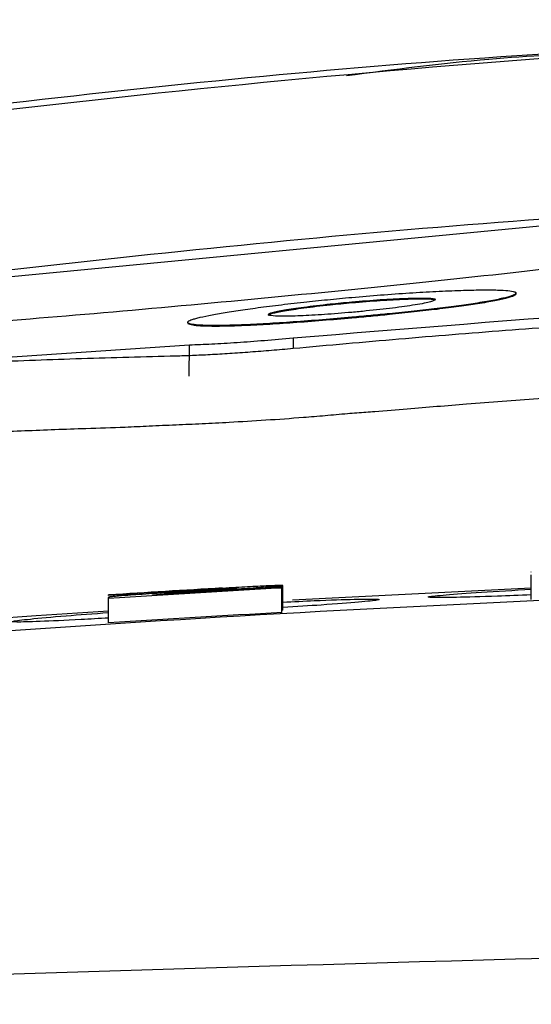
# Model space of a CAD drawing. Header units: millimetres. Extents: x -0.57 to 0.95, y -0.4 to 0.71.
# Tile 20 of 256: x 0.14367 to 0.14995, y -0.16237 to -0.15027. Entities that reach past the tile are written whole.
import ezdxf

# ---------------------------------------------------------------- set-up
doc = ezdxf.new("R2010")
doc.units = ezdxf.units.MM
doc.layers.add('FORMAT', color=7, linetype='Continuous')

msp = doc.modelspace()

# ---------------------------------------------------------------- linework, layer by layer
at = {"layer": 'FORMAT', "color": 7, "linetype": 'Continuous', "lineweight": 25}
for p, q in [((0.140288, -0.153733), (0.152121, -0.152603)), ((0.149765, -0.153634), (0.149765, -0.153624)), ((0.147749, -0.153743), (0.147749, -0.153733)), ((0.147749, -0.153933), (0.147749, -0.153923)), ((0.145734, -0.153993), (0.145734, -0.153983)), ((0.147027, -0.15418), (0.147027, -0.154308)), ((0.145754, -0.154265), (0.135305, -0.154977)), ((0.14575, -0.154648), (0.145754, -0.154265)), ((0.149954, -0.157058), (0.149954, -0.157051)), ((0.149954, -0.157094), (0.149954, -0.157087)), ((0.149954, -0.157387), (0.149954, -0.157087)), ((0.149954, -0.157394), (0.149954, -0.157094)), ((0.14476, -0.157344), (0.14476, -0.157336)), ((0.145062, -0.157336), (0.145029, -0.157339)), ((0.145097, -0.157334), (0.145062, -0.157336)), ((0.145135, -0.157331), (0.145097, -0.157334)), ((0.145175, -0.157329), (0.145135, -0.157331)), ((0.145217, -0.157326), (0.145175, -0.157329)), ((0.145261, -0.157323), (0.145217, -0.157326)), ((0.145308, -0.15732), (0.145261, -0.157323)), ((0.1453, -0.157335), (0.1453, -0.157335)), ((0.1453, -0.157335), (0.1453, -0.157338)), ((0.1453, -0.157338), (0.1453, -0.157335)), ((0.145357, -0.157317), (0.145308, -0.15732)), ((0.145408, -0.157313), (0.145357, -0.157317)), ((0.145461, -0.15731), (0.145408, -0.157313)), ((0.145458, -0.157319), (0.145442, -0.15732)), ((0.145474, -0.157317), (0.145458, -0.157319)), ((0.145458, -0.157328), (0.145458, -0.157319)), ((0.145517, -0.157307), (0.145461, -0.15731)), ((0.145491, -0.157316), (0.145474, -0.157317)), ((0.145474, -0.157327), (0.145474, -0.157317)), ((0.145509, -0.157315), (0.145491, -0.157316)), ((0.145491, -0.157326), (0.145491, -0.157316)), ((0.145528, -0.157314), (0.145509, -0.157315)), ((0.145509, -0.157325), (0.145509, -0.157315)), ((0.145575, -0.157303), (0.145517, -0.157307)), ((0.145548, -0.157313), (0.145528, -0.157314)), ((0.145528, -0.157324), (0.145528, -0.157314)), ((0.145568, -0.157311), (0.145548, -0.157313)), ((0.145548, -0.157323), (0.145548, -0.157313)), ((0.14559, -0.15731), (0.145568, -0.157311)), ((0.145568, -0.157322), (0.145568, -0.157311)), ((0.145635, -0.157299), (0.145575, -0.157303)), ((0.145612, -0.157308), (0.14559, -0.15731)), ((0.14559, -0.15732), (0.14559, -0.15731)), ((0.145635, -0.157307), (0.145612, -0.157308)), ((0.145612, -0.157319), (0.145612, -0.157308)), ((0.146052, -0.157274), (0.145635, -0.157299)), ((0.145659, -0.157306), (0.145635, -0.157307)), ((0.145635, -0.157318), (0.145635, -0.157307)), ((0.145684, -0.157304), (0.145659, -0.157306)), ((0.145659, -0.157316), (0.145659, -0.157306)), ((0.145709, -0.157302), (0.145684, -0.157304)), ((0.145684, -0.157315), (0.145684, -0.157304)), ((0.145709, -0.157313), (0.145709, -0.157302)), ((0.145957, -0.15727), (0.145928, -0.157272)), ((0.145984, -0.157268), (0.145957, -0.15727)), ((0.14601, -0.157267), (0.145984, -0.157268)), ((0.146036, -0.157265), (0.14601, -0.157267)), ((0.14606, -0.157264), (0.146036, -0.157265)), ((0.146052, -0.157274), (0.146067, -0.157274)), ((0.146083, -0.157263), (0.14606, -0.157264)), ((0.14606, -0.157274), (0.14606, -0.157264)), ((0.146067, -0.157274), (0.146082, -0.157273)), ((0.146082, -0.157273), (0.146096, -0.157272)), ((0.146105, -0.157261), (0.146083, -0.157263)), ((0.146083, -0.157273), (0.146083, -0.157263)), ((0.146096, -0.157272), (0.146111, -0.157271)), ((0.146126, -0.15726), (0.146105, -0.157261)), ((0.146105, -0.157271), (0.146105, -0.157261)), ((0.146111, -0.157271), (0.146124, -0.15727)), ((0.146124, -0.15727), (0.146138, -0.157269)), ((0.146146, -0.157259), (0.146126, -0.15726)), ((0.146126, -0.15727), (0.146126, -0.15726)), ((0.146138, -0.157269), (0.146151, -0.157268)), ((0.146165, -0.157258), (0.146146, -0.157259)), ((0.146146, -0.157269), (0.146146, -0.157259)), ((0.146151, -0.157268), (0.146164, -0.157267)), ((0.146157, -0.157251), (0.146201, -0.157248)), ((0.146164, -0.157267), (0.146177, -0.157267)), ((0.146183, -0.157257), (0.146165, -0.157258)), ((0.146165, -0.157267), (0.146165, -0.157258)), ((0.146219, -0.157272), (0.146171, -0.157275)), ((0.146171, -0.157286), (0.146171, -0.157275)), ((0.146177, -0.157267), (0.146189, -0.157266)), ((0.1462, -0.157256), (0.146183, -0.157257)), ((0.146183, -0.157266), (0.146183, -0.157257)), ((0.146189, -0.157266), (0.146201, -0.157265)), ((0.146215, -0.157255), (0.1462, -0.157256)), ((0.1462, -0.157265), (0.1462, -0.157256)), ((0.146201, -0.157248), (0.146243, -0.157246)), ((0.146201, -0.157265), (0.146213, -0.157264)), ((0.146213, -0.157264), (0.146224, -0.157263)), ((0.14623, -0.157255), (0.146215, -0.157255)), ((0.146215, -0.157264), (0.146215, -0.157255)), ((0.146264, -0.157269), (0.146219, -0.157272)), ((0.146219, -0.157283), (0.146219, -0.157272)), ((0.146224, -0.157263), (0.146235, -0.157263)), ((0.146244, -0.157254), (0.14623, -0.157255)), ((0.14623, -0.157263), (0.14623, -0.157255)), ((0.146235, -0.157263), (0.146246, -0.157262)), ((0.146243, -0.157246), (0.146284, -0.157243)), ((0.146256, -0.157254), (0.146244, -0.157254)), ((0.146244, -0.157262), (0.146244, -0.157254)), ((0.146246, -0.157262), (0.146256, -0.157261)), ((0.146256, -0.157261), (0.146266, -0.15726)), ((0.146308, -0.157267), (0.146264, -0.157269)), ((0.146264, -0.15728), (0.146264, -0.157269)), ((0.146266, -0.15726), (0.146275, -0.15726)), ((0.146275, -0.15726), (0.146283, -0.157259)), ((0.146283, -0.157259), (0.146292, -0.157258)), ((0.146284, -0.157243), (0.146323, -0.157241)), ((0.146292, -0.157258), (0.146299, -0.157258)), ((0.146299, -0.157258), (0.146305, -0.157257)), ((0.146305, -0.157257), (0.146311, -0.157257)), ((0.146351, -0.157264), (0.146308, -0.157267)), ((0.146308, -0.157278), (0.146308, -0.157267)), ((0.146311, -0.157257), (0.146317, -0.157256)), ((0.146317, -0.157256), (0.146321, -0.157256)), ((0.146321, -0.157256), (0.146326, -0.157255)), ((0.146323, -0.157241), (0.146361, -0.157239)), ((0.146326, -0.157255), (0.146329, -0.157255)), ((0.146329, -0.157255), (0.146332, -0.157254)), ((0.146332, -0.157254), (0.146334, -0.157254)), ((0.146334, -0.157254), (0.146336, -0.157253)), ((0.146336, -0.157253), (0.146337, -0.157253)), ((0.146337, -0.157253), (0.146337, -0.157253)), ((0.146337, -0.157253), (0.146337, -0.157253)), ((0.146337, -0.157253), (0.146337, -0.157253)), ((0.146392, -0.157262), (0.146351, -0.157264)), ((0.146351, -0.157275), (0.146351, -0.157264)), ((0.146361, -0.157239), (0.146398, -0.157237)), ((0.146431, -0.157259), (0.146392, -0.157262)), ((0.146392, -0.157273), (0.146392, -0.157262)), ((0.146398, -0.157237), (0.146434, -0.157235)), ((0.146469, -0.157257), (0.146431, -0.157259)), ((0.146431, -0.15727), (0.146431, -0.157259)), ((0.146434, -0.157235), (0.146469, -0.157233)), ((0.146469, -0.157233), (0.146502, -0.157232)), ((0.146505, -0.157255), (0.146469, -0.157257)), ((0.146469, -0.157268), (0.146469, -0.157257)), ((0.146502, -0.157232), (0.146533, -0.15723)), ((0.146539, -0.157252), (0.146505, -0.157255)), ((0.146505, -0.157266), (0.146505, -0.157255)), ((0.146533, -0.15723), (0.146564, -0.157228)), ((0.146572, -0.15725), (0.146539, -0.157252)), ((0.146539, -0.157264), (0.146539, -0.157252)), ((0.146564, -0.157228), (0.146593, -0.157227)), ((0.146603, -0.157248), (0.146572, -0.15725)), ((0.146572, -0.157262), (0.146572, -0.15725)), ((0.146593, -0.157227), (0.146621, -0.157226)), ((0.146633, -0.157246), (0.146603, -0.157248)), ((0.146603, -0.15726), (0.146603, -0.157248)), ((0.146621, -0.157226), (0.146648, -0.157224)), ((0.146661, -0.157244), (0.146633, -0.157246)), ((0.146633, -0.157259), (0.146633, -0.157246)), ((0.146648, -0.157224), (0.146673, -0.157223)), ((0.146688, -0.157242), (0.146661, -0.157244)), ((0.146661, -0.157257), (0.146661, -0.157244)), ((0.146673, -0.157223), (0.146697, -0.157222)), ((0.146713, -0.15724), (0.146688, -0.157242)), ((0.146688, -0.157256), (0.146688, -0.157242)), ((0.146697, -0.157222), (0.146722, -0.157221)), ((0.146736, -0.157239), (0.146713, -0.15724)), ((0.146713, -0.157254), (0.146713, -0.15724)), ((0.146722, -0.157221), (0.146745, -0.15722)), ((0.146756, -0.157237), (0.146736, -0.157239)), ((0.146736, -0.157253), (0.146736, -0.157239)), ((0.146745, -0.15722), (0.146767, -0.157219)), ((0.146775, -0.157236), (0.146756, -0.157237)), ((0.146756, -0.157252), (0.146756, -0.157237)), ((0.146767, -0.157219), (0.146787, -0.157219)), ((0.146792, -0.157234), (0.146775, -0.157236)), ((0.146775, -0.157251), (0.146775, -0.157236)), ((0.146787, -0.157219), (0.146805, -0.157218)), ((0.146808, -0.157233), (0.146792, -0.157234)), ((0.146792, -0.15725), (0.146792, -0.157234)), ((0.146805, -0.157218), (0.146822, -0.157218)), ((0.146823, -0.157231), (0.146808, -0.157233)), ((0.146808, -0.157249), (0.146808, -0.157233)), ((0.146822, -0.157218), (0.146837, -0.157217)), ((0.146837, -0.15723), (0.146823, -0.157231)), ((0.146823, -0.157248), (0.146823, -0.157231)), ((0.146837, -0.157217), (0.146851, -0.157217)), ((0.146849, -0.157229), (0.146837, -0.15723)), ((0.146837, -0.157247), (0.146837, -0.15723)), ((0.14686, -0.157228), (0.146849, -0.157229)), ((0.146849, -0.157246), (0.146849, -0.157229)), ((0.146851, -0.157217), (0.146862, -0.157217)), ((0.14687, -0.157227), (0.14686, -0.157228)), ((0.14686, -0.157246), (0.14686, -0.157228)), ((0.146862, -0.157217), (0.146873, -0.157217)), ((0.146878, -0.157225), (0.14687, -0.157227)), ((0.14687, -0.157245), (0.14687, -0.157227)), ((0.146873, -0.157217), (0.146882, -0.157217)), ((0.146885, -0.157224), (0.146878, -0.157225)), ((0.146878, -0.157245), (0.146878, -0.157225)), ((0.146882, -0.157217), (0.146889, -0.157218)), ((0.146891, -0.157223), (0.146885, -0.157224)), ((0.146885, -0.157244), (0.146885, -0.157224)), ((0.146889, -0.157218), (0.146894, -0.157218)), ((0.146896, -0.157222), (0.146891, -0.157223)), ((0.146891, -0.157524), (0.146891, -0.157223)), ((0.146891, -0.157244), (0.146891, -0.157251)), ((0.146891, -0.157552), (0.146891, -0.157251)), ((0.146894, -0.157218), (0.146898, -0.157219)), ((0.146899, -0.157222), (0.146896, -0.157222)), ((0.146896, -0.157523), (0.146896, -0.157222)), ((0.146898, -0.157219), (0.146901, -0.157219)), ((0.146901, -0.157221), (0.146899, -0.157222)), ((0.146899, -0.157522), (0.146899, -0.157222)), ((0.146901, -0.157219), (0.146902, -0.15722)), ((0.146902, -0.15722), (0.146901, -0.157221)), ((0.146901, -0.157521), (0.146901, -0.157221)), ((0.146902, -0.15752), (0.146902, -0.15722)), ((0.149954, -0.157251), (0.14702, -0.157401)), ((0.144761, -0.157365), (0.14476, -0.157366)), ((0.14476, -0.157366), (0.14476, -0.157379)), ((0.14476, -0.157667), (0.14476, -0.157366)), ((0.14476, -0.15768), (0.14476, -0.157379)), ((0.144763, -0.157365), (0.144761, -0.157365)), ((0.144767, -0.157364), (0.144763, -0.157365)), ((0.144772, -0.157363), (0.144767, -0.157364)), ((0.144778, -0.157361), (0.144772, -0.157363)), ((0.144786, -0.15736), (0.144778, -0.157361)), ((0.144795, -0.157359), (0.144786, -0.15736)), ((0.144806, -0.157358), (0.144795, -0.157359)), ((0.144818, -0.157356), (0.144806, -0.157358)), ((0.144832, -0.157355), (0.144818, -0.157356)), ((0.144847, -0.157354), (0.144832, -0.157355)), ((0.144863, -0.157352), (0.144847, -0.157354)), ((0.144881, -0.15735), (0.144863, -0.157352)), ((0.144901, -0.157349), (0.144881, -0.15735)), ((0.144921, -0.157347), (0.144901, -0.157349)), ((0.144944, -0.157345), (0.144921, -0.157347)), ((0.14497, -0.157343), (0.144944, -0.157345)), ((0.144998, -0.157341), (0.14497, -0.157343)), ((0.145029, -0.157339), (0.144998, -0.157341)), ((0.149954, -0.157394), (0.149954, -0.157387)), ((0.146896, -0.157523), (0.146891, -0.157524)), ((0.146891, -0.157524), (0.146891, -0.157524)), ((0.146899, -0.157522), (0.146896, -0.157523)), ((0.146901, -0.157521), (0.146899, -0.157522)), ((0.146902, -0.15752), (0.146901, -0.157521)), ((0.14476, -0.15768), (0.14476, -0.157667))]:
    msp.add_line(p, q, dxfattribs=at)
at = {"layer": 'FORMAT', "color": 7, "linetype": 'Continuous', "lineweight": 25, "flags": 128}
msp.add_lwpolyline([(0.14476, -0.157536), (0.143873, -0.157594), (0.141022, -0.157798)], dxfattribs=at)
at = {"layer": 'FORMAT', "color": 7, "linetype": 'Continuous', "lineweight": 25}
for centre, radius, start, end in [((0.163821, -0.457119), 0.3003452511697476, 93.231269, 93.638487), ((0.163821, -0.457076), 0.3003452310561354, 93.371487, 93.638487), ((0.163821, -0.457083), 0.3003452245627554, 93.415306, 93.638487), ((0.163821, -0.457112), 0.3003452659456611, 93.231269, 93.535309), ((0.163821, -0.457101), 0.3003452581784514, 93.368792, 93.457102), ((0.163821, -0.457119), 0.300045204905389, 93.234504, 93.64213)]:
    msp.add_arc(centre, radius, start, end, dxfattribs=at)
for points, knots in [([(0.1632693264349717, -0.1502651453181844), (0.1606769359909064, -0.1503000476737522), (0.1553084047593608, -0.1503723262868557), (0.147175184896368, -0.150913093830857), (0.1416622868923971, -0.1515856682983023), (0.1389054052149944, -0.1519220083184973)], [0, 0, 0, 0, 0.3182587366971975, 0.6590758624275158, 1, 1, 1, 1]), ([(0.1389007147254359, -0.1518592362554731), (0.143037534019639, -0.151335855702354), (0.1482605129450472, -0.1506750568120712), (0.1535182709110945, -0.1505386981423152), (0.1546116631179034, -0.150510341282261)], [0, 0, 0, 0, 0.7920421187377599, 1, 1, 1, 1]), ([(0.1523892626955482, -0.150642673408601), (0.1514020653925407, -0.1506557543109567), (0.1498255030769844, -0.1506766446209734), (0.1482658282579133, -0.1508798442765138), (0.1476827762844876, -0.1509558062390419)], [0, 0, 0, 0, 0.6261708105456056, 1, 1, 1, 1]), ([(0.1582779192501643, -0.1523997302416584), (0.156110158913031, -0.1524453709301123), (0.1499626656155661, -0.1525748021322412), (0.1438537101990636, -0.15329858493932), (0.1398989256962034, -0.1537671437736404)], [0, 0, 0, 0, 0.3526250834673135, 1, 1, 1, 1]), ([(0.1522330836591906, -0.1530359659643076), (0.1521187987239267, -0.1530580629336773), (0.1517794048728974, -0.1531236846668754), (0.1507544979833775, -0.1532617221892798), (0.1490902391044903, -0.1534492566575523), (0.1471422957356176, -0.1536463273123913), (0.1451445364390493, -0.1538328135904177), (0.1433134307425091, -0.153987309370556), (0.14185053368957, -0.154087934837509), (0.1412108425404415, -0.1541079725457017), (0.1410034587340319, -0.1541033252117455), (0.1409946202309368, -0.1541031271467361)], [0, 0, 0, 0, 0.067718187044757, 0.2011038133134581, 0.3341205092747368, 0.4663591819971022, 0.5980135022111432, 0.7295404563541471, 0.861453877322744, 0.9940952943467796, 1, 1, 1, 1]), ([(0.1638204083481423, -0.1533929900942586), (0.1610219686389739, -0.1534268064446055), (0.1554151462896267, -0.1534945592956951), (0.1498265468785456, -0.1539513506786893), (0.1470272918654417, -0.1541801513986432)], [0, 0, 0, 0, 0.4991133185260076, 1, 1, 1, 1]), ([(0.1477491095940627, -0.153678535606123), (0.1478676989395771, -0.1536683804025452), (0.1481082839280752, -0.1536477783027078), (0.1484579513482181, -0.1536231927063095), (0.1487912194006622, -0.1536038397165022), (0.1490883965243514, -0.1535912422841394), (0.1493454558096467, -0.1535854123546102), (0.1495407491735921, -0.1535866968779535), (0.1496771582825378, -0.1535944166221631), (0.1497386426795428, -0.1536050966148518), (0.1497618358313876, -0.1536156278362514), (0.1497638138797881, -0.1536212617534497), (0.149764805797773, -0.1536240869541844)], [0, 0, 0, 0, 0.1165859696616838, 0.2365206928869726, 0.3531158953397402, 0.4732836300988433, 0.5860841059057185, 0.7028992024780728, 0.8044206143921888, 0.9093374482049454, 0.9545360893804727, 1, 1, 1, 1]), ([(0.1457335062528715, -0.1539833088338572), (0.1457346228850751, -0.1539801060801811), (0.1457368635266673, -0.1539736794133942), (0.1457555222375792, -0.1539625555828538), (0.145786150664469, -0.153950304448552), (0.1458296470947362, -0.1539370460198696), (0.1459035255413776, -0.1539182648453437), (0.1460009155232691, -0.1538978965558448), (0.1461190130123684, -0.1538764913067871), (0.1462499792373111, -0.1538545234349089), (0.1463984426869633, -0.153831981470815), (0.1465644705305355, -0.1538088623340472), (0.1467003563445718, -0.1537909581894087), (0.1468464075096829, -0.1537727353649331), (0.1469993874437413, -0.1537546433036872), (0.1471519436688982, -0.1537375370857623), (0.1473505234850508, -0.1537163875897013), (0.1475485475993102, -0.1536966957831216), (0.1476986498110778, -0.1536831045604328), (0.1477491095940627, -0.153678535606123)], [0, 0, 0, 0, 0.0481466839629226, 0.0966114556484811, 0.1461168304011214, 0.1959963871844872, 0.244147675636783, 0.3421037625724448, 0.3920022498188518, 0.4404632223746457, 0.5387927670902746, 0.5887249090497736, 0.6418430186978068, 0.6952847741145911, 0.7497149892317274, 0.8044753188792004, 0.8527864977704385, 0.9505113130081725, 0.9999999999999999, 0.9999999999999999, 0.9999999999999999, 0.9999999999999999]), ([(0.149764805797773, -0.1536240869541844), (0.1497635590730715, -0.153627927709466), (0.1497610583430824, -0.1536356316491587), (0.1497399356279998, -0.1536486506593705), (0.1497047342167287, -0.153662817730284), (0.1496538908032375, -0.1536780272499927), (0.1495879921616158, -0.1536940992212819), (0.1495067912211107, -0.1537110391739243), (0.1494089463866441, -0.1537289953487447), (0.1493004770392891, -0.1537468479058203), (0.1491482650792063, -0.1537698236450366), (0.1489811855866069, -0.1537925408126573), (0.1487997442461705, -0.153815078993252), (0.1486120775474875, -0.1538371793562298), (0.1484150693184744, -0.1538587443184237), (0.1482246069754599, -0.1538782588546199), (0.1480583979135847, -0.153894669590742), (0.1479042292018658, -0.1539092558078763), (0.1477880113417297, -0.1539197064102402), (0.1477491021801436, -0.1539232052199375)], [0, 0, 0, 0, 0.0558751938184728, 0.1120766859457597, 0.1693982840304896, 0.2271520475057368, 0.2830449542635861, 0.3394064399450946, 0.3973328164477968, 0.4558338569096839, 0.5054058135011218, 0.6063419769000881, 0.6578230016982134, 0.7062564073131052, 0.8045675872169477, 0.8545046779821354, 0.8906490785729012, 0.9633898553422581, 0.9999999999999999, 0.9999999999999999, 0.9999999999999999, 0.9999999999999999]), ([(0.1497648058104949, -0.1536341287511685), (0.1497635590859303, -0.1536379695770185), (0.1497610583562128, -0.1536456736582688), (0.1497399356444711, -0.1536586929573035), (0.1497047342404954, -0.1536728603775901), (0.1496538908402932, -0.1536880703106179), (0.1495879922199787, -0.1537041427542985), (0.1495067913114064, -0.1537210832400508), (0.1494089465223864, -0.1537390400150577), (0.1493004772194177, -0.1537568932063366), (0.1491482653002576, -0.1537798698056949), (0.1489811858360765, -0.1538025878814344), (0.1487997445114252, -0.1538251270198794), (0.1486120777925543, -0.1538472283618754), (0.1484150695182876, -0.1538687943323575), (0.1482246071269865, -0.1538883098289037), (0.1480583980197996, -0.1539047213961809), (0.1479042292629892, -0.1539193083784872), (0.1477880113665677, -0.1539297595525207), (0.1477491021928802, -0.153933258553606)], [0, 0, 0, 0, 0.0558751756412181, 0.1120766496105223, 0.1693982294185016, 0.2271519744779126, 0.2830448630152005, 0.339406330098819, 0.3973326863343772, 0.4558337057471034, 0.5054056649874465, 0.6063418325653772, 0.6578228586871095, 0.7062562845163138, 0.8045675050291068, 0.8545046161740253, 0.8906490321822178, 0.9633898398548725, 1, 1, 1, 1]), ([(0.1487789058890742, -0.1537039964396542), (0.1487671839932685, -0.1537132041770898), (0.148743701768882, -0.1537316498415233), (0.148547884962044, -0.1537699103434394), (0.1482645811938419, -0.1538095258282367), (0.1479818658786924, -0.1538409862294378), (0.1478081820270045, -0.1538569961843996), (0.1477491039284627, -0.1538624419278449)], [0, 0, 0, 0, 0.234122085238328, 0.4690117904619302, 0.686363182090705, 0.8933172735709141, 1, 1, 1, 1]), ([(0.147749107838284, -0.1537334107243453), (0.1478670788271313, -0.1537236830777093), (0.148102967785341, -0.1537042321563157), (0.1484188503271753, -0.1536881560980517), (0.1486580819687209, -0.153684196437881), (0.1487678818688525, -0.1536917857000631), (0.1487764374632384, -0.153701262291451), (0.1487789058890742, -0.1537039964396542)], [0, 0, 0, 0, 0.2277175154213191, 0.4553326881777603, 0.6857321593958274, 0.9093287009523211, 1, 1, 1, 1]), ([(0.1477491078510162, -0.1537434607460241), (0.1478670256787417, -0.1537337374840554), (0.1481028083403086, -0.1537142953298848), (0.1484194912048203, -0.1536981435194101), (0.1486556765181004, -0.1536944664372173), (0.148759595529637, -0.1537003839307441), (0.1487690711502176, -0.153707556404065), (0.1487699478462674, -0.1537082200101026)], [0, 0, 0, 0, 0.244299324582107, 0.4884888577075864, 0.7356653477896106, 0.9755434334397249, 1, 1, 1, 1]), ([(0.1467197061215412, -0.1538874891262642), (0.1467308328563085, -0.1538800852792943), (0.1467530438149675, -0.1538653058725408), (0.146916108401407, -0.1538330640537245), (0.1471578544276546, -0.1537968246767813), (0.1474513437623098, -0.1537614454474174), (0.1476596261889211, -0.153741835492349), (0.147749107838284, -0.1537334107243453)], [0, 0, 0, 0, 0.1946600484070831, 0.3885763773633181, 0.5980160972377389, 0.8273009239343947, 1, 1, 1, 1]), ([(0.1467197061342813, -0.153897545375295), (0.1467308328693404, -0.1538901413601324), (0.1467530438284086, -0.1538753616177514), (0.1469161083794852, -0.1538431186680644), (0.1471578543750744, -0.1538068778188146), (0.1474513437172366, -0.1537714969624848), (0.1476596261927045, -0.1537518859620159), (0.1477491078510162, -0.1537434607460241)], [0, 0, 0, 0, 0.1946599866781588, 0.3885762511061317, 0.5980159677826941, 0.827300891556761, 1, 1, 1, 1]), ([(0.1536133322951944, -0.1538207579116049), (0.153168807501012, -0.1538465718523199), (0.1522822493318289, -0.1538980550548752), (0.1509568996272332, -0.1539872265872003), (0.1496396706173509, -0.154084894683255), (0.1483305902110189, -0.1541909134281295), (0.1474610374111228, -0.1542692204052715), (0.1470275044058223, -0.1543082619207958)], [0, 0, 0, 0, 0.2022676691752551, 0.4034016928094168, 0.6034018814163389, 0.8022680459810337, 1, 1, 1, 1]), ([(0.1477491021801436, -0.1539232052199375), (0.1476288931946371, -0.1539336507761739), (0.1473852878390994, -0.1539548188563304), (0.1470297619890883, -0.1539816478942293), (0.146690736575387, -0.1540035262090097), (0.1464010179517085, -0.1540177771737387), (0.1461629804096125, -0.1540247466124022), (0.1459845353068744, -0.1540250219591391), (0.1458532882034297, -0.1540193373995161), (0.1457780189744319, -0.1540093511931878), (0.1457396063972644, -0.1539970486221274), (0.1457355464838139, -0.1539879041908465), (0.1457335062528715, -0.1539833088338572)], [0, 0, 0, 0, 0.1133132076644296, 0.2296309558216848, 0.3430929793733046, 0.4608268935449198, 0.5604510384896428, 0.6632276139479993, 0.7591126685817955, 0.8574070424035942, 0.928342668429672, 0.9999999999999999, 0.9999999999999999, 0.9999999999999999, 0.9999999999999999]), ([(0.1477491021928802, -0.153933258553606), (0.147628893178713, -0.1539437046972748), (0.1473852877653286, -0.153964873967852), (0.1470297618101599, -0.1539917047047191), (0.1466907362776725, -0.1540135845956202), (0.1464010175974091, -0.1540278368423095), (0.1461629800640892, -0.1540348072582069), (0.145984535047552, -0.1540350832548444), (0.145853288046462, -0.1540293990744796), (0.145778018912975, -0.1540194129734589), (0.1457396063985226, -0.154007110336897), (0.145735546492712, -0.153997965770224), (0.1457335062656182, -0.1539933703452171)], [0, 0, 0, 0, 0.1133132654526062, 0.2296310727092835, 0.3430931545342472, 0.4608271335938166, 0.560451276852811, 0.6632278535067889, 0.7591128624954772, 0.8574071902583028, 0.9283427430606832, 1, 1, 1, 1]), ([(0.1477491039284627, -0.1538624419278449), (0.1476357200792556, -0.153871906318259), (0.1474088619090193, -0.1538908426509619), (0.1471069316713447, -0.1539073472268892), (0.1468776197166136, -0.1539121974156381), (0.1467417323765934, -0.1539053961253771), (0.1467267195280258, -0.153893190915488), (0.1467197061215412, -0.1538874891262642)], [0, 0, 0, 0, 0.2042239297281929, 0.4086108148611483, 0.6107467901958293, 0.8181563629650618, 1, 1, 1, 1]), ([(0.1470272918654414, -0.1541801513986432), (0.1469089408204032, -0.154190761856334), (0.1466735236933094, -0.1542118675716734), (0.1463350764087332, -0.1542366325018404), (0.1460194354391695, -0.154255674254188), (0.1458431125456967, -0.154261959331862), (0.1457545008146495, -0.1542651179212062)], [0, 0, 0, 0, 0.251471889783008, 0.5002134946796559, 0.7488304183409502, 1, 1, 1, 1]), ([(0.1470275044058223, -0.1543082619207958), (0.1469828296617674, -0.1543123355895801), (0.1468938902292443, -0.1543204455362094), (0.1467613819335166, -0.1543317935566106), (0.1466306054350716, -0.1543424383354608), (0.1465015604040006, -0.154352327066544), (0.1463742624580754, -0.1543614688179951), (0.1462076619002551, -0.1543726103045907), (0.1460080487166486, -0.1543843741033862), (0.1457844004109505, -0.1543949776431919), (0.1456541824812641, -0.1543986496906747), (0.1455887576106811, -0.1544004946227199)], [0, 0, 0, 0, 0.0840228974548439, 0.1672745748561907, 0.250114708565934, 0.3329084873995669, 0.4160218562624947, 0.4998167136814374, 0.6668996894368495, 0.8326417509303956, 0.9999999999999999, 0.9999999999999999, 0.9999999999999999, 0.9999999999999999]), ([(0.1969421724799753, -0.1564570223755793), (0.196585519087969, -0.1564104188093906), (0.195861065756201, -0.1563157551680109), (0.1947566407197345, -0.1561821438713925), (0.1936180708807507, -0.1560527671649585), (0.1924452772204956, -0.1559292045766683), (0.1912382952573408, -0.1558120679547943), (0.1898082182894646, -0.1556855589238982), (0.1881378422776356, -0.1555557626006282), (0.1865197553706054, -0.1554512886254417), (0.1851542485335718, -0.1553771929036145), (0.1842300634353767, -0.1553340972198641), (0.1834566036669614, -0.1553019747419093), (0.1829627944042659, -0.1552820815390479), (0.1826395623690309, -0.1552705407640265), (0.1824748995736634, -0.1552640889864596), (0.182352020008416, -0.1552624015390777), (0.1821374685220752, -0.1552537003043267), (0.1818076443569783, -0.1552402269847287), (0.1813481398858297, -0.1552162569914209), (0.1808142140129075, -0.1551809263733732), (0.1803907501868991, -0.1551496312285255), (0.18005276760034, -0.15511922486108), (0.179862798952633, -0.1551023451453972), (0.1796802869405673, -0.1550874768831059), (0.1794542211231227, -0.1550707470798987), (0.1790807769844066, -0.1550403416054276), (0.1785241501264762, -0.1549965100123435), (0.177280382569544, -0.1548990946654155), (0.1754125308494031, -0.1547681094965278), (0.1721278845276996, -0.1545833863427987), (0.1680338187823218, -0.1544359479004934), (0.1631825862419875, -0.1543899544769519), (0.158290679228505, -0.1544707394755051), (0.1546826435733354, -0.1546259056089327), (0.1518938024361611, -0.1547923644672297), (0.1505035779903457, -0.1548880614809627), (0.1492085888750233, -0.1549876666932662), (0.1485406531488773, -0.1550423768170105), (0.1480915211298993, -0.1550788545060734), (0.1478467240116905, -0.1550979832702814), (0.147643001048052, -0.1551140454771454), (0.1474232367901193, -0.155134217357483), (0.1469313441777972, -0.155175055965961), (0.1464211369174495, -0.1552075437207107), (0.1459092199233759, -0.1552341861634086), (0.145580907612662, -0.1552481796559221), (0.1452654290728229, -0.1552620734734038), (0.1448979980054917, -0.1552807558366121), (0.1445156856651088, -0.1552919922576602), (0.1439824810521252, -0.155309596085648), (0.143364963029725, -0.1553366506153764), (0.1426364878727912, -0.1553704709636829), (0.141917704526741, -0.155407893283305), (0.1412090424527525, -0.155448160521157), (0.1405104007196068, -0.1554912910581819), (0.139821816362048, -0.1555371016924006), (0.1391432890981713, -0.1555854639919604), (0.1384748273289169, -0.1556362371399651), (0.1378164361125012, -0.1556892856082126), (0.1371681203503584, -0.1557444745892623), (0.1365298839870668, -0.1558016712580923), (0.1359017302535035, -0.1558607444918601), (0.1352836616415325, -0.155921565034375), (0.134675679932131, -0.1559840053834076), (0.1340777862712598, -0.1560479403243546), (0.133489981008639, -0.1561132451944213), (0.1329122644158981, -0.1561798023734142), (0.1323446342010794, -0.1562474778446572), (0.1317870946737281, -0.1563162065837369), (0.1312396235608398, -0.1563856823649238), (0.1308781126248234, -0.1564333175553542), (0.1306990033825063, -0.1564569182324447)], [0, 0, 0, 0, 0.0179974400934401, 0.0365573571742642, 0.0556811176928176, 0.0753701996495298, 0.0956261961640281, 0.1164508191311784, 0.1473557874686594, 0.1796957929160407, 0.1978974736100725, 0.2161043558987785, 0.2262388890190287, 0.2368502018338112, 0.2408993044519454, 0.242526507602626, 0.2450705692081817, 0.2470264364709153, 0.252842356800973, 0.2604566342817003, 0.2674197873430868, 0.2756389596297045, 0.2780495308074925, 0.2813505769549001, 0.2834497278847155, 0.2855433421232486, 0.2906287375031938, 0.2987799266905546, 0.3083888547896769, 0.3416736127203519, 0.375388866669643, 0.4429902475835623, 0.5092705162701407, 0.5738650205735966, 0.6431510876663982, 0.6570092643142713, 0.6881745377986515, 0.7001651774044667, 0.7101510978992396, 0.7155938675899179, 0.7186040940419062, 0.7201983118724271, 0.72396663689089, 0.7276497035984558, 0.7405541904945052, 0.7454640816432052, 0.7503764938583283, 0.7556373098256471, 0.7604543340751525, 0.7685826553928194, 0.7750089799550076, 0.7874130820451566, 0.7996463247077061, 0.8117090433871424, 0.8236015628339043, 0.8353241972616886, 0.8468772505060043, 0.8582610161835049, 0.8694757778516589, 0.8805218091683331, 0.8913993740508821, 0.9021087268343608, 0.9126501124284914, 0.9230237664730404, 0.9332299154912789, 0.9432687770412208, 0.9531405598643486, 0.9628454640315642, 0.9723836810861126, 0.9817553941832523, 0.9909607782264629, 1, 1, 1, 1]), ([(0.1455887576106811, -0.1544004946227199), (0.1452019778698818, -0.1544105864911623), (0.1444368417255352, -0.1544305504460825), (0.1433022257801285, -0.1544732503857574), (0.1421932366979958, -0.154524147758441), (0.1411098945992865, -0.1545835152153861), (0.140052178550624, -0.1546504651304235), (0.1390200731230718, -0.1547244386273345), (0.1380135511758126, -0.1548047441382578), (0.1370325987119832, -0.1548909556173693), (0.1360771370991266, -0.1549818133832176), (0.1354489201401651, -0.1550475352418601), (0.1351389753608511, -0.1550799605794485)], [0, 0, 0, 0, 0.1108265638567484, 0.2192395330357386, 0.3252426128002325, 0.4288390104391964, 0.5300314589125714, 0.6288222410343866, 0.7252132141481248, 0.8192058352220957, 0.9108011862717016, 1, 1, 1, 1]), ([(0.1358366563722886, -0.1583954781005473), (0.1384495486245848, -0.1581706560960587), (0.1436771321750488, -0.1577208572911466), (0.1515366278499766, -0.1573072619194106), (0.1594049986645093, -0.1570850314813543), (0.1670316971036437, -0.1570738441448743), (0.1744142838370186, -0.1572458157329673), (0.1815509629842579, -0.1575856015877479), (0.1886856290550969, -0.1580835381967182), (0.1934325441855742, -0.1585594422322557), (0.1958066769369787, -0.1587974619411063)], [0, 0, 0, 0, 0.1309669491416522, 0.2620240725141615, 0.3929910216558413, 0.524048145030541, 0.6428672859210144, 0.7617537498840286, 0.8808429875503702, 0.9999999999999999, 0.9999999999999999, 0.9999999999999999, 0.9999999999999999]), ([(0.1499535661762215, -0.1573358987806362), (0.1498102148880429, -0.1573413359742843), (0.1494378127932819, -0.1573554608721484), (0.148999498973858, -0.1573678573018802), (0.14869990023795, -0.1573705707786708), (0.1486573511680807, -0.1573592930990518), (0.1488709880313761, -0.1573357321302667), (0.1493073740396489, -0.1573029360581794), (0.1497386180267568, -0.157278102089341), (0.1499535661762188, -0.1572657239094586)], [0, 0, 0, 0, 0.0947807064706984, 0.2462240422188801, 0.3979858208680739, 0.5486332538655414, 0.6993312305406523, 0.8501354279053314, 1, 1, 1, 1]), ([(0.1469017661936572, -0.1574240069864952), (0.1470347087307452, -0.1574176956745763), (0.1473944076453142, -0.1574006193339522), (0.1478099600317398, -0.1573877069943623), (0.1480857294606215, -0.1573855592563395), (0.1481047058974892, -0.1573980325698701), (0.1478646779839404, -0.1574233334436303), (0.1474504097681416, -0.1574555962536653), (0.1470666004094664, -0.1574810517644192), (0.1469017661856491, -0.1574919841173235)], [0, 0, 0, 0, 0.0933356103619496, 0.2525355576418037, 0.4097543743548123, 0.5670940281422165, 0.7242863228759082, 0.8815895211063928, 1, 1, 1, 1]), ([(0.1447603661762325, -0.1576204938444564), (0.1446450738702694, -0.1576268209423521), (0.1443016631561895, -0.1576456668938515), (0.1438886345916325, -0.1576642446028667), (0.1435897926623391, -0.1576720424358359), (0.1435492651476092, -0.1576613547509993), (0.143765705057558, -0.1576339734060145), (0.1441792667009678, -0.1575957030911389), (0.1445779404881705, -0.1575658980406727), (0.1447603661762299, -0.1575522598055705)], [0, 0, 0, 0, 0.0799117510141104, 0.2380258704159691, 0.3955220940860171, 0.5527178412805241, 0.7095004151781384, 0.8670728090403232, 1, 1, 1, 1]), ([(0.1411036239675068, -0.1620714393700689), (0.1494973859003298, -0.1618056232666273), (0.1662844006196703, -0.1612740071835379), (0.1830639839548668, -0.1620033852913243), (0.1914535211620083, -0.1623680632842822)], [0, 0, 0, 0, 0.5000151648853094, 0.9999999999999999, 0.9999999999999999, 0.9999999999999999, 0.9999999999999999])]:
    msp.add_open_spline(points, degree=3, knots=knots, dxfattribs=at)

doc.saveas('drawing.dxf')
